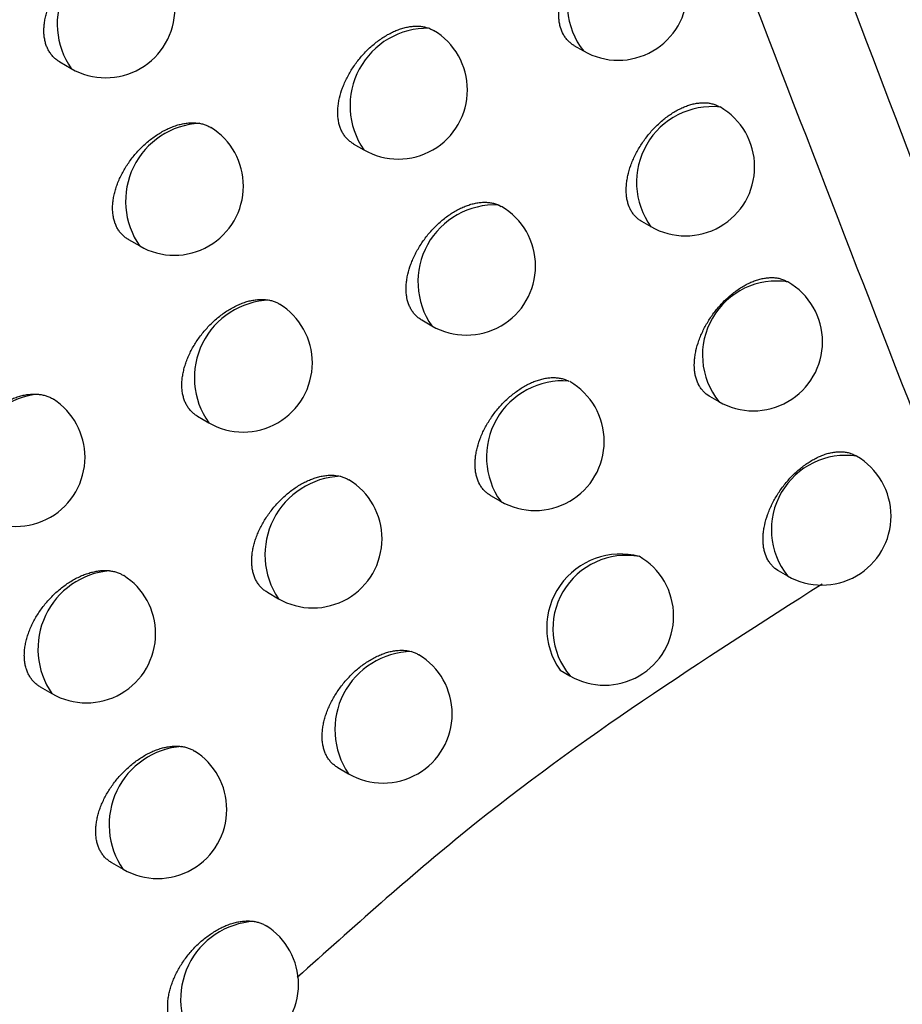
# Model space of a CAD drawing. Header units: millimetres. Extents: x -0.387 to 0.594, y -0.166 to 0.447.
# Tile 97 of 109: x 0.47545 to 0.48183, y 0.17626 to 0.18339. Entities that reach past the tile are written whole.
import ezdxf

# ---------------------------------------------------------------- set-up
doc = ezdxf.new("R2010")
doc.units = ezdxf.units.MM
doc.layers.add('FORMAT', color=7, linetype='Continuous')

msp = doc.modelspace()

# ---------------------------------------------------------------- linework, layer by layer
at = {"layer": 'FORMAT', "color": 7, "linetype": 'Continuous', "lineweight": 25}
for p, q in [((0.479456, 0.183201), (0.479526, 0.183161)), ((0.475735, 0.183082), (0.475818, 0.183034)), ((0.477859, 0.18249), (0.477935, 0.182446)), ((0.47891, 0.182047), (0.47893, 0.182036)), ((0.479944, 0.181929), (0.480013, 0.18189)), ((0.476232, 0.181797), (0.476314, 0.18175)), ((0.478354, 0.181215), (0.478428, 0.181172)), ((0.480437, 0.180663), (0.480504, 0.180624)), ((0.476733, 0.180518), (0.476813, 0.180471)), ((0.4815, 0.18023), (0.481494, 0.180233)), ((0.478852, 0.179945), (0.478925, 0.179903)), ((0.480934, 0.179402), (0.481, 0.179363)), ((0.477238, 0.179244), (0.477317, 0.179198)), ((0.479355, 0.178681), (0.479427, 0.178639)), ((0.475594, 0.17856), (0.475679, 0.178511)), ((0.477747, 0.177976), (0.477825, 0.177931)), ((0.47611, 0.177288), (0.476194, 0.17724))]:
    msp.add_line(p, q, dxfattribs=at)
for centre, radius, start, end in [((0.479945, 0.183496), 0.0005366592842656, 81.301919, 218.70148), ((0.476283, 0.183358), 0.0005662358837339, 93.858043, 214.868555), ((0.479776, 0.183594), 0.0005, 240.0017, 0), ((0.476068, 0.183467), 0.0005, 240.0017, 0), ((0.478396, 0.182765), 0.0005603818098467, 88.823644, 214.628655), ((0.478185, 0.182879), 0.0005, 0, 59.383322), ((0.478185, 0.182879), 0.0005, 240.0017, 0), ((0.480456, 0.182211), 0.0005474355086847, 84.029275, 215.974124), ((0.480263, 0.182323), 0.0005, 0, 60.0017), ((0.476776, 0.182074), 0.0005644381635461, 92.92209, 215.062518), ((0.476564, 0.182183), 0.0005, 0, 58.072943), ((0.480263, 0.182323), 0.0005, 240.0017, 0), ((0.476564, 0.182183), 0.0005, 240.0017, 0), ((0.478883, 0.181491), 0.0005561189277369, 87.207686, 215.056369), ((0.478678, 0.181605), 0.0005, 0, 59.68501), ((0.478678, 0.181605), 0.0005, 240.0017, 0), ((0.480922, 0.18096), 0.0005363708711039, 81.22276, 218.78064), ((0.480754, 0.181057), 0.0005, 0, 60.0017), ((0.477272, 0.180796), 0.0005624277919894, 91.911517, 215.278514), ((0.477063, 0.180904), 0.0005, 0, 58.423328), ((0.480754, 0.181057), 0.0005, 240.0017, 0), ((0.477063, 0.180904), 0.0005, 240.0017, 0), ((0.479374, 0.180223), 0.0005512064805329, 85.389524, 215.562759), ((0.479175, 0.180336), 0.0005, 0, 59.882945), ((0.475638, 0.180111), 0.0005696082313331, 95.862731, 214.522455), ((0.475418, 0.180221), 0.0005, 0, 57.037563), ((0.479175, 0.180336), 0.0005, 240.0017, 0), ((0.475418, 0.180221), 0.0005, 240.0017, 0), ((0.481422, 0.179697), 0.0005378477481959, 81.624315, 218.379085), ((0.48125, 0.179796), 0.0005, 0, 60.0017), ((0.477789, 0.179515), 0.0005688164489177, 92.435179, 213.901641), ((0.477567, 0.179631), 0.0005, 0, 58.659855), ((0.48125, 0.179796), 0.0005, 240.0017, 0), ((0.477567, 0.179631), 0.0005, 240.0017, 0), ((0.479793, 0.178987), 0.0005341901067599, 75.042804, 214.93742), ((0.479835, 0.17898), 0.0005315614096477, 79.595614, 219.89321), ((0.479677, 0.179072), 0.0005, 0, 60.0017), ((0.476146, 0.178834), 0.0005682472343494, 95.086385, 214.673064), ((0.475929, 0.178944), 0.0005, 0, 57.461459), ((0.479677, 0.179072), 0.0005, 240.0017, 0), ((0.475929, 0.178944), 0.0005, 240.0017, 0), ((0.478291, 0.17825), 0.0005651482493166, 91.089134, 214.3285), ((0.478075, 0.178364), 0.0005, 0, 58.883451), ((0.478075, 0.178364), 0.0005, 240.0017, 0), ((0.476659, 0.177563), 0.000566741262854, 94.255559, 214.838141), ((0.476444, 0.177673), 0.0005, 360, 57.722036), ((0.476444, 0.177673), 0.0005, 240.0017, 360), ((0.477175, 0.176299), 0.0005650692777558, 93.36417, 215.020006), ((0.476963, 0.176407), 0.0005, 0, 57.971241), ((0.476963, 0.176407), 0.0005, 240.0017, 0)]:
    msp.add_arc(centre, radius, start, end, dxfattribs=at)
for points, knots in [([(0.4764690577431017, 0.1954839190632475), (0.4773761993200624, 0.1928361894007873), (0.4791867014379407, 0.1875517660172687), (0.4811639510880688, 0.1824648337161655), (0.4821505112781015, 0.1799266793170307)], [0, 0, 0, 0, 0.5010441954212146, 1, 1, 1, 1]), ([(0.4823251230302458, 0.1812598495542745), (0.4814361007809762, 0.1835870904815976), (0.4796576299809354, 0.1882426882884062), (0.4780173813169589, 0.1930619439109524), (0.4771970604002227, 0.1954721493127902)], [0, 0, 0, 0, 0.4998801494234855, 1, 1, 1, 1]), ([(0.4794565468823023, 0.1832011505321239), (0.4794557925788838, 0.1832015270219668), (0.4794471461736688, 0.1832058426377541), (0.479432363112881, 0.1832169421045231), (0.4794124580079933, 0.1832345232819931), (0.4793948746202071, 0.1832553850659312), (0.4793749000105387, 0.1832862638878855), (0.4793600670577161, 0.183321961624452), (0.4793506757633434, 0.1833614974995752), (0.4793450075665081, 0.1834033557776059), (0.4793448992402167, 0.1834483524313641), (0.4793502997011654, 0.1834953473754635), (0.4793593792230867, 0.1835434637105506), (0.4793738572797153, 0.1835928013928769), (0.4793933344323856, 0.1836421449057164), (0.4794161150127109, 0.1836913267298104), (0.4794435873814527, 0.1837397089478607), (0.4794750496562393, 0.1837861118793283), (0.4795006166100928, 0.1838198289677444), (0.4795277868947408, 0.183851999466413), (0.4795564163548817, 0.1838825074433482), (0.4795866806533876, 0.1839114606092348), (0.4796180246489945, 0.1839382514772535), (0.4796500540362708, 0.1839625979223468), (0.4796826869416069, 0.1839844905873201), (0.4797161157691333, 0.1840039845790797), (0.4797496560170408, 0.1840206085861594), (0.4797828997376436, 0.1840342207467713), (0.4798157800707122, 0.1840448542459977), (0.4798485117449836, 0.1840525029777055), (0.4798803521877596, 0.1840569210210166), (0.4799109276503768, 0.1840581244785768), (0.4799402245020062, 0.1840562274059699), (0.4799683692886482, 0.1840510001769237), (0.4799965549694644, 0.1840425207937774), (0.4800135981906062, 0.1840331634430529), (0.4800226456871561, 0.1840281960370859)], [0, 0, 0, 0, 0.002522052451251, 0.0289097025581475, 0.0556783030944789, 0.082640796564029, 0.1100022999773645, 0.1627553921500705, 0.189535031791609, 0.216708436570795, 0.2692538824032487, 0.2959246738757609, 0.3229834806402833, 0.3755704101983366, 0.4022590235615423, 0.4293322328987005, 0.4821877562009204, 0.5090111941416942, 0.5362196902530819, 0.5626666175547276, 0.5892955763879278, 0.6164973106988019, 0.6438964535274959, 0.6704877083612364, 0.6972629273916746, 0.7246183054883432, 0.7521742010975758, 0.7788088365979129, 0.8056289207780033, 0.8330351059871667, 0.8606443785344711, 0.8872078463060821, 0.9139571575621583, 0.9412944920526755, 0.9688358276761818, 0.9999999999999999, 0.9999999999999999, 0.9999999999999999, 0.9999999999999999]), ([(0.4757354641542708, 0.1830819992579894), (0.4757344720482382, 0.1830824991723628), (0.4757252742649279, 0.183087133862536), (0.4757097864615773, 0.1830987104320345), (0.4756891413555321, 0.1831168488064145), (0.4756709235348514, 0.183138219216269), (0.4756553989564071, 0.1831619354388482), (0.4756427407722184, 0.1831877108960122), (0.4756328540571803, 0.1832153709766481), (0.4756256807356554, 0.1832453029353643), (0.4756214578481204, 0.1832768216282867), (0.4756201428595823, 0.1833094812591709), (0.4756216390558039, 0.18334316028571), (0.4756260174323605, 0.1833782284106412), (0.4756332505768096, 0.1834139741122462), (0.4756431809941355, 0.1834499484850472), (0.4756557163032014, 0.1834860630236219), (0.4756709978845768, 0.1835225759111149), (0.4756888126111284, 0.1835588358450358), (0.4757089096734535, 0.1835944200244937), (0.4757312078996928, 0.1836292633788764), (0.4757558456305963, 0.1836634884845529), (0.475782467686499, 0.1836965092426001), (0.4758107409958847, 0.1837279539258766), (0.4758405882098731, 0.1837577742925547), (0.4758721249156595, 0.1837860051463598), (0.4759048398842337, 0.1838121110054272), (0.4759383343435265, 0.1838358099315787), (0.4759725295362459, 0.1838570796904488), (0.476007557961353, 0.183875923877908), (0.4760427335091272, 0.1838918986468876), (0.4760776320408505, 0.1839048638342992), (0.4761121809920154, 0.1839148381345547), (0.4761465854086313, 0.1839218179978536), (0.4761804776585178, 0.1839255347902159), (0.4762135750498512, 0.1839261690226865), (0.4762344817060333, 0.1839237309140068), (0.4762449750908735, 0.183922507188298)], [0, 0, 0, 0, 0.003483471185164, 0.0322951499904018, 0.0613109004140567, 0.0909744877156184, 0.1208636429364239, 0.1492961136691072, 0.1779287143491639, 0.2071942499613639, 0.2366790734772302, 0.2648885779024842, 0.2932941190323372, 0.322316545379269, 0.3515513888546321, 0.3797954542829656, 0.4082332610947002, 0.4372783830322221, 0.4665317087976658, 0.4950481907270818, 0.5237588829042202, 0.553077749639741, 0.5826049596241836, 0.611507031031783, 0.6406062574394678, 0.670324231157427, 0.7002548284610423, 0.7294818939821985, 0.7589102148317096, 0.7889728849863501, 0.819254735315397, 0.8486001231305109, 0.8781501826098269, 0.9083482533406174, 0.9387714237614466, 0.9692683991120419, 1, 1, 1, 1]), ([(0.4778595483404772, 0.1824902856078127), (0.477858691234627, 0.1824907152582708), (0.4778498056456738, 0.1824951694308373), (0.4778347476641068, 0.1825064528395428), (0.4778145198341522, 0.1825242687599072), (0.4777966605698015, 0.1825453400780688), (0.477781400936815, 0.1825688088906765), (0.4777689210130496, 0.1825944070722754), (0.4777591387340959, 0.1826219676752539), (0.4777520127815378, 0.1826518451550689), (0.4777463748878, 0.1826937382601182), (0.477746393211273, 0.1827385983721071), (0.4777519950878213, 0.1827853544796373), (0.4777613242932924, 0.1828331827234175), (0.4777761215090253, 0.182882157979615), (0.4777959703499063, 0.1829310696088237), (0.4778133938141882, 0.1829676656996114), (0.4778330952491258, 0.1830036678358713), (0.4778549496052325, 0.1830389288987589), (0.4778791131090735, 0.1830736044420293), (0.4779052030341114, 0.1831070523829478), (0.4779328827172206, 0.1831388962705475), (0.4779620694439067, 0.1831690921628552), (0.4779929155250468, 0.1831977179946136), (0.4780248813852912, 0.1832241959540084), (0.4780575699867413, 0.1832482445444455), (0.4780909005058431, 0.1832698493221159), (0.4781250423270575, 0.1832890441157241), (0.4781593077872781, 0.1833053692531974), (0.4781932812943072, 0.1833186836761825), (0.4782268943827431, 0.1833290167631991), (0.478260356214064, 0.1833363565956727), (0.4782926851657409, 0.1833404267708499), (0.4783235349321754, 0.183341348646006), (0.4783528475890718, 0.1833392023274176), (0.4783812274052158, 0.1833341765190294), (0.4783988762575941, 0.1833281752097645), (0.4784077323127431, 0.1833251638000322)], [0, 0, 0, 0, 0.0029140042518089, 0.0302093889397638, 0.057696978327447, 0.0857935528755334, 0.1141016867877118, 0.1411431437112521, 0.1683741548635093, 0.1962041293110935, 0.2242414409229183, 0.2783661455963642, 0.3058384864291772, 0.3337102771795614, 0.3878885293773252, 0.415383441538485, 0.4432728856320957, 0.4703843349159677, 0.4976814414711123, 0.525561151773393, 0.5536409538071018, 0.5810131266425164, 0.6085730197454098, 0.6367229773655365, 0.6650760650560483, 0.6926610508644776, 0.7204365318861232, 0.7488126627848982, 0.7773963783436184, 0.8050514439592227, 0.8328992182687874, 0.8613565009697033, 0.8900252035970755, 0.9170443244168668, 0.9442456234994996, 0.972022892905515, 0.9999999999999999, 0.9999999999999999, 0.9999999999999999, 0.9999999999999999]), ([(0.4784077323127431, 0.1833251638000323), (0.4784160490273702, 0.1833218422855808), (0.478427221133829, 0.183317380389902), (0.4784371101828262, 0.1833110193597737), (0.4784396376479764, 0.1833093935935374)], [0, 0, 0, 0, 0.7444177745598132, 1, 1, 1, 1]), ([(0.4799445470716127, 0.1819292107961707), (0.4799438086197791, 0.1819295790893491), (0.4799352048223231, 0.1819338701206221), (0.4799204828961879, 0.1819449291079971), (0.4799006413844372, 0.1819624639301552), (0.4798831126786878, 0.1819832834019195), (0.4798631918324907, 0.1820141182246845), (0.4798483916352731, 0.1820497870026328), (0.479839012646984, 0.1820893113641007), (0.4798333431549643, 0.182131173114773), (0.4798332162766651, 0.1821761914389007), (0.4798385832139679, 0.1822232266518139), (0.4798476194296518, 0.1822713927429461), (0.479862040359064, 0.1823207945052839), (0.4798814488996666, 0.1823702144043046), (0.4799041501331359, 0.1824194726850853), (0.4799315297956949, 0.1824679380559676), (0.4799628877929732, 0.1825144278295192), (0.4799883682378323, 0.1825482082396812), (0.4800154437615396, 0.1825804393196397), (0.4800439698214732, 0.1826110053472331), (0.4800741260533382, 0.1826400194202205), (0.4801053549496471, 0.1826668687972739), (0.4801372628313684, 0.1826912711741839), (0.4801697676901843, 0.1827132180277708), (0.4802030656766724, 0.1827327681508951), (0.4802364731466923, 0.1827494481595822), (0.4802695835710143, 0.1827631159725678), (0.4803023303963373, 0.1827738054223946), (0.4803349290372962, 0.1827815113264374), (0.4803666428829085, 0.1827859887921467), (0.4803970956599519, 0.1827872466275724), (0.4804262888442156, 0.1827854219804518), (0.4804542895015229, 0.1827801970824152), (0.4804825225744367, 0.1827719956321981), (0.480499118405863, 0.1827620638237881), (0.4805079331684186, 0.1827567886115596)], [0, 0, 0, 0, 0.0024773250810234, 0.0288636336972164, 0.0556305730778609, 0.0825912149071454, 0.1099504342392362, 0.1627246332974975, 0.1895147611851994, 0.2166985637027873, 0.2692800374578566, 0.2959691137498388, 0.3230464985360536, 0.3756683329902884, 0.4023748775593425, 0.4294665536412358, 0.4823404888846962, 0.5091736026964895, 0.536392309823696, 0.5628361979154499, 0.5894622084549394, 0.6166613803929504, 0.6440581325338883, 0.670635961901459, 0.6973977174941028, 0.7247395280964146, 0.7522818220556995, 0.7788990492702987, 0.8057015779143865, 0.8330896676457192, 0.8606806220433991, 0.8872307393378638, 0.9139665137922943, 0.9412895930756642, 0.9688163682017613, 0.9999999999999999, 0.9999999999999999, 0.9999999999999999, 0.9999999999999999]), ([(0.4762320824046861, 0.1817970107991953), (0.4762311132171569, 0.1817974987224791), (0.4762219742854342, 0.1818020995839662), (0.4762065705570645, 0.1818136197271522), (0.4761860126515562, 0.1818316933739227), (0.4761678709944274, 0.1818530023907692), (0.4761524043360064, 0.1818766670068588), (0.4761397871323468, 0.1819024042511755), (0.47612992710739, 0.1819300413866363), (0.476122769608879, 0.1819599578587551), (0.4761185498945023, 0.1819914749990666), (0.4761172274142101, 0.1820241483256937), (0.4761187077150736, 0.1820578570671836), (0.4761230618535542, 0.1820929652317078), (0.4761302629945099, 0.1821287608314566), (0.4761401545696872, 0.1821647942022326), (0.4761526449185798, 0.1822009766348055), (0.4761678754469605, 0.1822375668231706), (0.4761856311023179, 0.1822739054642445), (0.4762056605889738, 0.1823095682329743), (0.476227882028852, 0.1823444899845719), (0.4762524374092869, 0.1823787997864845), (0.4762789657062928, 0.182411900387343), (0.4763071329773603, 0.1824434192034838), (0.4763368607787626, 0.1824733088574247), (0.4763682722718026, 0.1825016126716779), (0.4764008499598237, 0.1825277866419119), (0.4764341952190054, 0.1825515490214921), (0.4764682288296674, 0.1825728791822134), (0.4765030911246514, 0.1825917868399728), (0.4765380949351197, 0.1826078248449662), (0.4765728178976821, 0.1826208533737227), (0.4766071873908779, 0.182630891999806), (0.4766414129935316, 0.1826379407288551), (0.4766765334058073, 0.1826418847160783), (0.4767121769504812, 0.1826424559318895), (0.4767353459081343, 0.1826392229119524), (0.4767469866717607, 0.1826375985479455)], [0, 0, 0, 0, 0.0033911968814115, 0.0319772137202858, 0.060765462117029, 0.0901954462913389, 0.1198487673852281, 0.1480812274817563, 0.1765122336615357, 0.2055710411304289, 0.234847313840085, 0.2628730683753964, 0.2910935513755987, 0.319926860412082, 0.3489712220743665, 0.3770314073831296, 0.405284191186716, 0.4341409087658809, 0.4632047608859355, 0.4915213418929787, 0.5200309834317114, 0.5491454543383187, 0.5784672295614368, 0.6071444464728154, 0.636017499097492, 0.6655053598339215, 0.6952045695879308, 0.7241837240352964, 0.7533625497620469, 0.7831707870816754, 0.8131965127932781, 0.8422833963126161, 0.871573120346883, 0.9015049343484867, 0.9316597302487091, 0.9656638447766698, 0.9999999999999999, 0.9999999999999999, 0.9999999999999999, 0.9999999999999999]), ([(0.4767469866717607, 0.1826375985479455), (0.4767562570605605, 0.182635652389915), (0.4767748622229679, 0.1826317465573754), (0.4768007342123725, 0.1826218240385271), (0.4768185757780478, 0.1826135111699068), (0.4768270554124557, 0.1826075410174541), (0.4768280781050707, 0.182606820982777)], [0, 0, 0, 0, 0.3147726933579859, 0.6317315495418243, 0.9555847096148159, 1, 1, 1, 1]), ([(0.4783536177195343, 0.1812148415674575), (0.4783527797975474, 0.1812152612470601), (0.4783439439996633, 0.1812196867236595), (0.4783289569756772, 0.1812309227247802), (0.4783088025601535, 0.1812486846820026), (0.4782910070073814, 0.1812697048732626), (0.478275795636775, 0.181293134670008), (0.4782591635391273, 0.1813272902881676), (0.4782478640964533, 0.1813657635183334), (0.4782408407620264, 0.1814180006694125), (0.4782408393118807, 0.18146288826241), (0.478246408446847, 0.1815096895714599), (0.4782556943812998, 0.1815575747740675), (0.4782704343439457, 0.1816066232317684), (0.4782902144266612, 0.1816556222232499), (0.4783075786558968, 0.181692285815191), (0.4783272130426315, 0.1817283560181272), (0.4783489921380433, 0.1817636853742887), (0.4783730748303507, 0.1817984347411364), (0.4783990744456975, 0.1818319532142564), (0.4784266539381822, 0.181863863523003), (0.4784557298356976, 0.1818941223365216), (0.4784864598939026, 0.1819228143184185), (0.4785183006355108, 0.1819493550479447), (0.4785508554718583, 0.1819734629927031), (0.4785840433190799, 0.1819951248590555), (0.4786180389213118, 0.1820143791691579), (0.4786521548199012, 0.1820307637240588), (0.4786859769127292, 0.1820441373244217), (0.478719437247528, 0.1820545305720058), (0.4787527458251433, 0.1820619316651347), (0.478785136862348, 0.182066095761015), (0.4788162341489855, 0.1820670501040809), (0.4788460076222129, 0.1820648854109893), (0.4788746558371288, 0.1820594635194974), (0.4788958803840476, 0.1820527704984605), (0.4789073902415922, 0.1820478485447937), (0.4789102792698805, 0.1820466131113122)], [0, 0, 0, 0, 0.0028261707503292, 0.0298016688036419, 0.0569669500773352, 0.0847333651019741, 0.1127085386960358, 0.1394490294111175, 0.1938475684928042, 0.2215720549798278, 0.2751146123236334, 0.3022914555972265, 0.3298634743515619, 0.3834583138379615, 0.4106574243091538, 0.4382471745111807, 0.4650559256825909, 0.4920484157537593, 0.5196176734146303, 0.5473850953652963, 0.5744356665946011, 0.6016719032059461, 0.6294918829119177, 0.6575128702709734, 0.6847595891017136, 0.712194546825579, 0.7402230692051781, 0.7684567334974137, 0.7957667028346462, 0.8232669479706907, 0.8513689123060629, 0.8796795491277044, 0.9068971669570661, 0.9343056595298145, 0.9623187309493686, 0.9905418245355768, 1, 1, 1, 1]), ([(0.4804370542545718, 0.1806627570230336), (0.4804363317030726, 0.1806631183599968), (0.4804198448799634, 0.1806713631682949), (0.480399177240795, 0.1806894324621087), (0.48037581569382, 0.1807166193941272), (0.4803559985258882, 0.1807474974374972), (0.4803412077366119, 0.180783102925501), (0.480331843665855, 0.1808226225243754), (0.4803261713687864, 0.1808644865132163), (0.4803260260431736, 0.1809095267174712), (0.4803313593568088, 0.180956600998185), (0.480340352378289, 0.1810048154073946), (0.4803547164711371, 0.1810542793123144), (0.4803740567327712, 0.1811037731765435), (0.4803966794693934, 0.181153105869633), (0.4804239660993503, 0.1812016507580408), (0.4804552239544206, 0.1812482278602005), (0.4804890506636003, 0.1812933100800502), (0.4805263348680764, 0.181335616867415), (0.4805661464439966, 0.1813741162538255), (0.4805971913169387, 0.1814009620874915), (0.4806289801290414, 0.1814254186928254), (0.4806613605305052, 0.1814474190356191), (0.4806945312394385, 0.1814670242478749), (0.4807278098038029, 0.181483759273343), (0.4807607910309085, 0.1814974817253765), (0.4807934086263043, 0.1815082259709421), (0.4808258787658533, 0.181515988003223), (0.4808574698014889, 0.1815205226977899), (0.4808878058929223, 0.1815218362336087), (0.4809168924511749, 0.1815200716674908), (0.4809447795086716, 0.1815148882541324), (0.4809729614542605, 0.1815068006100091), (0.4809894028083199, 0.1814967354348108), (0.4809981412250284, 0.1814913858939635)], [0, 0, 0, 0, 0.0024342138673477, 0.0555426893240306, 0.0825039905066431, 0.1098634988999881, 0.1626622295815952, 0.189464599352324, 0.2166605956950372, 0.2692805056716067, 0.2959890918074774, 0.3230862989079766, 0.3757453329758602, 0.4024709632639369, 0.4295822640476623, 0.4824777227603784, 0.5093220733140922, 0.5365525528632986, 0.5897669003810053, 0.6167738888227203, 0.6441705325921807, 0.6707378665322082, 0.6974891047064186, 0.7248203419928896, 0.7523520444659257, 0.7789551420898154, 0.8057434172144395, 0.8331167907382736, 0.8606928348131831, 0.887232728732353, 0.9139581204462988, 0.941270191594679, 0.9687856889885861, 0.9999999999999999, 0.9999999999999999, 0.9999999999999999, 0.9999999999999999]), ([(0.4767328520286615, 0.1805176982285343), (0.4767319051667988, 0.1805181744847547), (0.4767228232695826, 0.1805227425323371), (0.4767075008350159, 0.1805342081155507), (0.4766870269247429, 0.1805522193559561), (0.4766689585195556, 0.1805734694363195), (0.4766535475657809, 0.1805970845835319), (0.4766409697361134, 0.1806227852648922), (0.4766311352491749, 0.1806504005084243), (0.4766239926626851, 0.1806803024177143), (0.4766197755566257, 0.1807118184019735), (0.4766184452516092, 0.1807445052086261), (0.4766199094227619, 0.1807782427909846), (0.476624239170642, 0.1808133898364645), (0.4766314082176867, 0.1808492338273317), (0.4766412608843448, 0.1808853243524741), (0.4766537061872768, 0.18092157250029), (0.4766688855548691, 0.1809582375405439), (0.4766865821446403, 0.180994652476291), (0.4767065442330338, 0.1810303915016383), (0.4767286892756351, 0.1810653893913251), (0.4767531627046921, 0.181099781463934), (0.4767795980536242, 0.1811329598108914), (0.4768076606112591, 0.1811645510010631), (0.4768372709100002, 0.1811945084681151), (0.4768685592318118, 0.1812228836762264), (0.4769010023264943, 0.1812491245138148), (0.4769342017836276, 0.1812729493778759), (0.4769680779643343, 0.1812943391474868), (0.4770027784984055, 0.1813133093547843), (0.4770376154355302, 0.1813294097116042), (0.4770721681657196, 0.1813425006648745), (0.4771063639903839, 0.1813526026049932), (0.4771404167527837, 0.1813597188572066), (0.4771768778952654, 0.181363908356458), (0.4772152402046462, 0.1813643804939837), (0.4772407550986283, 0.1813601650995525), (0.4772535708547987, 0.1813580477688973)], [0, 0, 0, 0, 0.0032996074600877, 0.031648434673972, 0.0601975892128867, 0.0893821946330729, 0.1187878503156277, 0.1468073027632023, 0.1750236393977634, 0.2038624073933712, 0.2329167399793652, 0.2607447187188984, 0.288766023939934, 0.3173957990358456, 0.3462351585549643, 0.3740972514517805, 0.4021506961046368, 0.4308043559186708, 0.4596639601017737, 0.4877671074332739, 0.5160620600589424, 0.5449581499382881, 0.5740603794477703, 0.6025004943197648, 0.6311350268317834, 0.6603801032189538, 0.6898351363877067, 0.718555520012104, 0.7474739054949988, 0.7770164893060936, 0.8067747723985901, 0.8355931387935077, 0.8646124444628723, 0.8942677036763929, 0.9241437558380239, 0.9618985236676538, 1, 1, 1, 1]), ([(0.4772535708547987, 0.1813580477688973), (0.4772626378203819, 0.1813558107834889), (0.4772808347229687, 0.1813513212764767), (0.4773046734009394, 0.181341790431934), (0.4773186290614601, 0.1813335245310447), (0.477324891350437, 0.1813298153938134)], [0, 0, 0, 0, 0.3537840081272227, 0.7100250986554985, 0.9999999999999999, 0.9999999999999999, 0.9999999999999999, 0.9999999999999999]), ([(0.4788520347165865, 0.1799449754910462), (0.4788512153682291, 0.1799453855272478), (0.4788424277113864, 0.1799497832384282), (0.478827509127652, 0.179960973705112), (0.4788074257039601, 0.179978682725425), (0.4787896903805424, 0.1799996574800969), (0.4787695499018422, 0.1800307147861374), (0.478754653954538, 0.1800664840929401), (0.4787452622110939, 0.1801060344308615), (0.4787396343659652, 0.1801478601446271), (0.4787396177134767, 0.1801927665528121), (0.4787451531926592, 0.1802396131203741), (0.4787543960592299, 0.1802875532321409), (0.4787690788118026, 0.1803366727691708), (0.4787887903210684, 0.1803857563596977), (0.4788060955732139, 0.1804224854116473), (0.4788256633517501, 0.1804586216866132), (0.4788473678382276, 0.1804940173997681), (0.4788713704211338, 0.1805288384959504), (0.4788972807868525, 0.1805624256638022), (0.4789247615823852, 0.1805944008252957), (0.4789537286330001, 0.1806247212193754), (0.4789843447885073, 0.1806534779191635), (0.4790160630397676, 0.1806800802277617), (0.4790484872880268, 0.1807042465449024), (0.4790815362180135, 0.1807259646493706), (0.4791153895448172, 0.1807452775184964), (0.4791493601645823, 0.1807617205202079), (0.4791830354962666, 0.1807751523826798), (0.4792163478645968, 0.1807856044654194), (0.4792495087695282, 0.1807930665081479), (0.4792817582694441, 0.1807972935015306), (0.4793127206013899, 0.1807983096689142), (0.4793423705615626, 0.1807962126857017), (0.4793708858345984, 0.1807908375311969), (0.4793962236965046, 0.1807829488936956), (0.479411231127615, 0.1807757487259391), (0.4794178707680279, 0.1807725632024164)], [0, 0, 0, 0, 0.0027382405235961, 0.0293681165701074, 0.0561851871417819, 0.0835950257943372, 0.111210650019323, 0.1643696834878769, 0.1913560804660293, 0.2187400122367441, 0.2716449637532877, 0.2984981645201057, 0.3257418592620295, 0.3786975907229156, 0.4055726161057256, 0.4328339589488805, 0.4593128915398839, 0.4859734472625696, 0.5132043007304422, 0.5406311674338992, 0.5673340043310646, 0.5942202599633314, 0.621683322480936, 0.6493450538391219, 0.6762283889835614, 0.7032975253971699, 0.730952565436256, 0.7588101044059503, 0.785750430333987, 0.8128784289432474, 0.8405998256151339, 0.8685269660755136, 0.8953807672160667, 0.9224227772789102, 0.9500607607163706, 0.9779057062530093, 1, 1, 1, 1]), ([(0.475082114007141, 0.179837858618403), (0.4750810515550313, 0.1798383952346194), (0.4750717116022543, 0.179843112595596), (0.475056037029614, 0.179854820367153), (0.4750352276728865, 0.1798730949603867), (0.4750168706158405, 0.1798945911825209), (0.4750012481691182, 0.1799184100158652), (0.4749885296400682, 0.1799442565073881), (0.4749786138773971, 0.1799719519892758), (0.4749714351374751, 0.1800019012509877), (0.4749672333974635, 0.1800334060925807), (0.4749659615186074, 0.1800660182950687), (0.4749675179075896, 0.180099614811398), (0.4749719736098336, 0.1801345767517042), (0.4749792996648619, 0.1801701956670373), (0.474989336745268, 0.180206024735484), (0.4750019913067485, 0.1802419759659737), (0.4750174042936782, 0.1802783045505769), (0.4750353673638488, 0.1803143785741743), (0.4750556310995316, 0.1803497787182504), (0.4750781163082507, 0.1803844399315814), (0.4751029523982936, 0.1804184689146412), (0.4751297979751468, 0.1804513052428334), (0.4751583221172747, 0.180482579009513), (0.4751884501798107, 0.1805122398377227), (0.4752202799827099, 0.1805403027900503), (0.4752533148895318, 0.1805662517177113), (0.4752871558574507, 0.180589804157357), (0.4753217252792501, 0.1806109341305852), (0.4753571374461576, 0.180629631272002), (0.4753927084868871, 0.1806454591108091), (0.4754280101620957, 0.1806582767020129), (0.4754629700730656, 0.1806681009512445), (0.4754977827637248, 0.1806749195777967), (0.4755288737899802, 0.1806781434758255), (0.4755561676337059, 0.1806788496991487), (0.4755717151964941, 0.1806777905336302), (0.4755795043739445, 0.1806772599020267)], [0, 0, 0, 0, 0.0037634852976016, 0.0330845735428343, 0.062613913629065, 0.0928049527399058, 0.1232266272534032, 0.1521090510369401, 0.1811951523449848, 0.2109256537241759, 0.240879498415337, 0.2695044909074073, 0.2983284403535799, 0.3277782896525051, 0.3574435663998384, 0.3861072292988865, 0.4149672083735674, 0.444442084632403, 0.474127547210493, 0.5031034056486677, 0.5322760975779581, 0.5620645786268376, 0.5920637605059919, 0.6214844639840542, 0.6511053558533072, 0.6813540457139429, 0.7118182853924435, 0.7416181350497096, 0.7716228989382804, 0.802273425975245, 0.8331470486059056, 0.8630895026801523, 0.893240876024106, 0.9240540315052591, 0.9550972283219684, 0.9775041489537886, 0.9999999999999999, 0.9999999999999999, 0.9999999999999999, 0.9999999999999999]), ([(0.4755795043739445, 0.1806772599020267), (0.475589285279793, 0.1806760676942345), (0.4756089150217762, 0.180673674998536), (0.4756368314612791, 0.180666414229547), (0.4756629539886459, 0.1806557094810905), (0.4756813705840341, 0.1806474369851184), (0.4756893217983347, 0.1806407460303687), (0.4756901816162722, 0.1806400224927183)], [0, 0, 0, 0, 0.2382159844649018, 0.4780864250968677, 0.7231743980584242, 0.970064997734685, 1, 1, 1, 1]), ([(0.4809340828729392, 0.1794017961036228), (0.4809333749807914, 0.1794021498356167), (0.4809169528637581, 0.1794103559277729), (0.4808963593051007, 0.1794283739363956), (0.4808730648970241, 0.1794555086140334), (0.4808532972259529, 0.1794863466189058), (0.4808385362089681, 0.1795219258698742), (0.4808291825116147, 0.1795614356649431), (0.4808235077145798, 0.1796033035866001), (0.4808233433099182, 0.1796483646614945), (0.4808286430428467, 0.1796954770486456), (0.4808375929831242, 0.1797437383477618), (0.4808519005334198, 0.1797932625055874), (0.4808711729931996, 0.1798428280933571), (0.4808937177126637, 0.1798922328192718), (0.4809209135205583, 0.1799408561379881), (0.4809520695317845, 0.1799875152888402), (0.4809857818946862, 0.1800326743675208), (0.4810229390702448, 0.1800750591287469), (0.4810626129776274, 0.1801136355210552), (0.4810935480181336, 0.1801405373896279), (0.4811252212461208, 0.1801650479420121), (0.4811574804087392, 0.1801871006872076), (0.4811905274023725, 0.1802067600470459), (0.4812236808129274, 0.1802235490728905), (0.4812565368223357, 0.1802373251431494), (0.481289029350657, 0.1802481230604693), (0.4813213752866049, 0.1802559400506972), (0.4813528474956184, 0.1802605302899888), (0.4813831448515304, 0.1802619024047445), (0.4814121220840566, 0.1802601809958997), (0.4814399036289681, 0.1802550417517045), (0.4814679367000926, 0.1802470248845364), (0.4814843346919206, 0.1802369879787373), (0.4814930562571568, 0.1802316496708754)], [0, 0, 0, 0, 0.0023922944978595, 0.0554979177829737, 0.0824574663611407, 0.1098148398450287, 0.1626319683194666, 0.1894434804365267, 0.2166485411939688, 0.2692998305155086, 0.2960243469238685, 0.3231377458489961, 0.3758268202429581, 0.4025678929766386, 0.4296951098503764, 0.4826056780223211, 0.5094579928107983, 0.5366969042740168, 0.5899047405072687, 0.6169086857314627, 0.6443025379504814, 0.6708574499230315, 0.6975962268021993, 0.7249148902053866, 0.7524339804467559, 0.779021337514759, 0.8057937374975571, 0.8331507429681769, 0.8607102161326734, 0.8872381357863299, 0.9141474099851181, 0.941250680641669, 0.9687531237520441, 1, 1, 1, 1]), ([(0.4772377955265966, 0.1792440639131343), (0.4772368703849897, 0.1792445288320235), (0.4772278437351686, 0.1792490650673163), (0.4772125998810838, 0.1792604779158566), (0.4771922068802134, 0.1792784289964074), (0.4771742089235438, 0.179299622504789), (0.4771588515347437, 0.1793231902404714), (0.4771463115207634, 0.1793488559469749), (0.477136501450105, 0.1793764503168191), (0.4771293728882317, 0.1794063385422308), (0.477125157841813, 0.1794378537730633), (0.4771238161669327, 0.1794706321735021), (0.4771252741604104, 0.1795044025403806), (0.4771295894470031, 0.179539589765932), (0.4771367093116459, 0.179575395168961), (0.4771465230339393, 0.1796115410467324), (0.4771589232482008, 0.179647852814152), (0.4771740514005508, 0.1796845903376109), (0.4771916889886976, 0.1797210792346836), (0.4772115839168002, 0.1797568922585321), (0.4772336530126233, 0.1797919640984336), (0.4772580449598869, 0.179826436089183), (0.4772843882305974, 0.179859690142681), (0.4773123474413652, 0.1798913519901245), (0.4773418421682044, 0.1799213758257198), (0.477373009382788, 0.1799498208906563), (0.4774053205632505, 0.1799761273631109), (0.4774383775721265, 0.180000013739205), (0.4774721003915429, 0.1800214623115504), (0.4775066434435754, 0.1800404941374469), (0.4775413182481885, 0.1800566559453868), (0.4775757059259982, 0.1800698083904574), (0.4776097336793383, 0.1800799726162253), (0.4776436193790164, 0.180087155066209), (0.4776815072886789, 0.1800916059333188), (0.4777227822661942, 0.1800919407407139), (0.4777507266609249, 0.1800865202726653), (0.4777647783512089, 0.1800837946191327)], [0, 0, 0, 0, 0.0032087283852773, 0.031307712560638, 0.0596050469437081, 0.0885313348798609, 0.1176763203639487, 0.145468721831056, 0.1734562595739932, 0.2020605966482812, 0.230878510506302, 0.2584937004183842, 0.286502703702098, 0.3147115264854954, 0.3433303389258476, 0.3709791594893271, 0.3988179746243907, 0.4272529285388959, 0.4558925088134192, 0.4837677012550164, 0.5118333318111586, 0.540496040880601, 0.5693635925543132, 0.5975533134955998, 0.6259359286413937, 0.6549244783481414, 0.6841214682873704, 0.7125711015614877, 0.7412169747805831, 0.770481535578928, 0.7999599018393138, 0.8284985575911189, 0.8572361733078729, 0.8866033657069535, 0.9161890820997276, 0.9578561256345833, 1, 1, 1, 1]), ([(0.4777647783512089, 0.1800837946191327), (0.4777736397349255, 0.1800812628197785), (0.4777914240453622, 0.1800761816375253), (0.4778120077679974, 0.1800672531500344), (0.4778230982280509, 0.1800601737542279), (0.477826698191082, 0.180057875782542)], [0, 0, 0, 0, 0.4014634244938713, 0.8057150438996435, 1, 1, 1, 1]), ([(0.4755942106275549, 0.1785600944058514), (0.4755931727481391, 0.1785606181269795), (0.4755838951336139, 0.1785652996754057), (0.4755683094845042, 0.1785769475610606), (0.4755475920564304, 0.1785951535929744), (0.475529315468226, 0.1786165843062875), (0.4755137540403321, 0.1786403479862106), (0.4755010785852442, 0.1786661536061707), (0.4754911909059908, 0.1786938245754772), (0.4754840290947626, 0.1787237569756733), (0.4754798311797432, 0.1787552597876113), (0.4754785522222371, 0.178787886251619), (0.4754800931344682, 0.1788215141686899), (0.4754845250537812, 0.1788565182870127), (0.475491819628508, 0.1788921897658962), (0.4755018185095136, 0.1789280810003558), (0.47551442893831, 0.1789641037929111), (0.4755297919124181, 0.179000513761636), (0.4755476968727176, 0.1790366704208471), (0.4755678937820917, 0.179072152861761), (0.4755903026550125, 0.1791068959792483), (0.4756150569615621, 0.1791410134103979), (0.4756418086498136, 0.1791739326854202), (0.4756702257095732, 0.1792052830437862), (0.4757002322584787, 0.179235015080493), (0.4757319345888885, 0.1792631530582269), (0.4757648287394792, 0.1792891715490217), (0.4757985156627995, 0.1793127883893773), (0.4758329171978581, 0.1793339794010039), (0.4758681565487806, 0.1793527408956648), (0.4759035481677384, 0.1793686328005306), (0.4759386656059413, 0.1793815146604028), (0.4759734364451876, 0.1793914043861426), (0.4760080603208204, 0.1793982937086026), (0.4760401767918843, 0.1794017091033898), (0.4760696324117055, 0.1794024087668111), (0.4760872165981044, 0.179400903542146), (0.4760960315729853, 0.1794001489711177)], [0, 0, 0, 0, 0.0036683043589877, 0.0327910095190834, 0.0621202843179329, 0.0921056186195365, 0.1223195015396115, 0.1510320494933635, 0.1799468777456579, 0.2095015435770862, 0.2392779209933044, 0.267751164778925, 0.2964222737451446, 0.3257159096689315, 0.3552238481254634, 0.3837358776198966, 0.4124433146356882, 0.4417630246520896, 0.4712925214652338, 0.5000993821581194, 0.5291021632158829, 0.55871816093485, 0.5885440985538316, 0.6177683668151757, 0.6471917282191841, 0.677239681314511, 0.7075021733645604, 0.7370797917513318, 0.766860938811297, 0.7972835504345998, 0.8279277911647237, 0.8576356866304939, 0.8875508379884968, 0.9181223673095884, 0.9489219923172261, 0.9743945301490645, 1, 1, 1, 1]), ([(0.4760960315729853, 0.1794001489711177), (0.4761056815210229, 0.1793987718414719), (0.4761250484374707, 0.1793960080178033), (0.4761523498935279, 0.1793879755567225), (0.4761769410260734, 0.1793780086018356), (0.4761913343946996, 0.1793691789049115), (0.4761978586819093, 0.1793651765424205)], [0, 0, 0, 0, 0.2571477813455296, 0.5160814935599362, 0.7806473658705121, 1, 1, 1, 1]), ([(0.4812521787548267, 0.1793035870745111), (0.4803824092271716, 0.1787486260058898), (0.4790863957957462, 0.1779216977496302), (0.4778569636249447, 0.1768190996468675), (0.4774526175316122, 0.1764564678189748)], [0, 0, 0, 0, 0.6711115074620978, 1, 1, 1, 1]), ([(0.4777469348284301, 0.1779761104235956), (0.477746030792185, 0.1779765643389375), (0.477737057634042, 0.177981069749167), (0.4777218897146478, 0.1779924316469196), (0.4777015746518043, 0.1780103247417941), (0.477683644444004, 0.1780314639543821), (0.4776683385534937, 0.1780549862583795), (0.4776558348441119, 0.1780806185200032), (0.4776460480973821, 0.178108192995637), (0.4776389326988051, 0.1781380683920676), (0.4776347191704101, 0.1781695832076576), (0.4776333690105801, 0.178202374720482), (0.4776348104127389, 0.1782361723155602), (0.4776391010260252, 0.1782713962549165), (0.4776461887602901, 0.1783072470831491), (0.4776559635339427, 0.178343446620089), (0.4776683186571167, 0.1783798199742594), (0.4776833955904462, 0.1784166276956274), (0.4777009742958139, 0.178453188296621), (0.4777208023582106, 0.1784890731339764), (0.4777427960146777, 0.1785242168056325), (0.4777671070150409, 0.178558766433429), (0.4777933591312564, 0.1785920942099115), (0.4778212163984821, 0.1786238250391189), (0.4778505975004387, 0.1786539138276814), (0.4778816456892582, 0.178682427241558), (0.4779138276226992, 0.1787087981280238), (0.4779467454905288, 0.1787327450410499), (0.4779803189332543, 0.1787542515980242), (0.4780147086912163, 0.1787733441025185), (0.4780492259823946, 0.1787895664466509), (0.4780834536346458, 0.1788027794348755), (0.4781173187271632, 0.1788130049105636), (0.4781510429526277, 0.1788202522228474), (0.4781904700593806, 0.1788249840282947), (0.4782348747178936, 0.1788251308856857), (0.4782653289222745, 0.1788182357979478), (0.4782806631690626, 0.1788147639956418)], [0, 0, 0, 0, 0.003118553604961, 0.0309537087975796, 0.0589851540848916, 0.0876388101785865, 0.1165087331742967, 0.1440587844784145, 0.1718021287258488, 0.2001563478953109, 0.2287220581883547, 0.2561082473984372, 0.2838849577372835, 0.3118598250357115, 0.3402413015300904, 0.3676604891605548, 0.3952681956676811, 0.4234675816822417, 0.4518701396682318, 0.4795016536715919, 0.5073221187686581, 0.5357352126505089, 0.5643517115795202, 0.5922764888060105, 0.6203925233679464, 0.649109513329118, 0.6780332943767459, 0.706198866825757, 0.7345588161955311, 0.7635316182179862, 0.7927162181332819, 0.8209625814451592, 0.8494058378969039, 0.8784720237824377, 0.9077543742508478, 0.9535526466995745, 1, 1, 1, 1]), ([(0.4782806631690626, 0.1788147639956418), (0.4782892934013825, 0.1788119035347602), (0.4783066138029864, 0.1788061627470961), (0.478323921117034, 0.1787981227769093), (0.478332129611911, 0.1787925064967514), (0.4783330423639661, 0.1787918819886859)], [0, 0, 0, 0, 0.4688405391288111, 0.9409371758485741, 1, 1, 1, 1]), ([(0.4761103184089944, 0.1772881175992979), (0.4761093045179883, 0.1772886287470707), (0.4761000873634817, 0.1772932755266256), (0.4760845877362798, 0.1773048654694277), (0.4760639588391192, 0.1773230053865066), (0.4760457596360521, 0.1773443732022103), (0.4760302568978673, 0.1773680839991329), (0.4760176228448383, 0.1773938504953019), (0.4760077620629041, 0.1774214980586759), (0.4760006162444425, 0.1774514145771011), (0.4759964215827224, 0.1774829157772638), (0.4759951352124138, 0.1775155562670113), (0.4759966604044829, 0.1775492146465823), (0.4760010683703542, 0.1775842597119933), (0.4760083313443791, 0.1776199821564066), (0.4760182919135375, 0.1776559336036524), (0.476030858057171, 0.1776920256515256), (0.4760461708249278, 0.1777285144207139), (0.4760640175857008, 0.1777647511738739), (0.476084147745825, 0.1778003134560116), (0.4761064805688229, 0.1778351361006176), (0.4761311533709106, 0.17786933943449), (0.4761578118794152, 0.1779023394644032), (0.4761861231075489, 0.1779337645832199), (0.4762160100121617, 0.1779635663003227), (0.4762475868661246, 0.1779917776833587), (0.4762803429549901, 0.1780178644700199), (0.4763138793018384, 0.1780415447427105), (0.476348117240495, 0.178062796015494), (0.476383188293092, 0.1780816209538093), (0.4764184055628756, 0.178097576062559), (0.47645334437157, 0.1781105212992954), (0.4764879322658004, 0.178120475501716), (0.4765223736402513, 0.17812743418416), (0.4765555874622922, 0.1781310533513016), (0.4765873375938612, 0.178131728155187), (0.4766070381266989, 0.1781296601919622), (0.4766169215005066, 0.17812862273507)], [0, 0, 0, 0, 0.0035738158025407, 0.0324891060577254, 0.0616092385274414, 0.0913796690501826, 0.1213765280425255, 0.1499085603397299, 0.1786414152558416, 0.208009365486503, 0.2375973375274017, 0.2659070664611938, 0.2944134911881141, 0.3235388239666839, 0.3528772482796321, 0.381225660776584, 0.4097684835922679, 0.4389206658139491, 0.4682817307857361, 0.4969083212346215, 0.5257298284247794, 0.5551616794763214, 0.5848025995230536, 0.6138205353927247, 0.6430363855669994, 0.6728733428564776, 0.702923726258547, 0.732270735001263, 0.7618198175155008, 0.7920058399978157, 0.822411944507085, 0.851877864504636, 0.8815493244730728, 0.9118715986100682, 0.9424199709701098, 0.9711132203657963, 0.9999999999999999, 0.9999999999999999, 0.9999999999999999, 0.9999999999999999]), ([(0.4766169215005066, 0.17812862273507), (0.4766264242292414, 0.178127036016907), (0.4766454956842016, 0.1781238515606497), (0.4766722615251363, 0.1781151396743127), (0.4766941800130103, 0.1781057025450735), (0.4767062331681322, 0.1780978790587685), (0.476710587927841, 0.1780950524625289)], [0, 0, 0, 0, 0.2764124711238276, 0.5547446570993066, 0.8391309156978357, 1, 1, 1, 1]), ([(0.4766304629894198, 0.1760219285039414), (0.4766294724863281, 0.1760224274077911), (0.4766203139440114, 0.1760270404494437), (0.4766048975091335, 0.1760385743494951), (0.4765843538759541, 0.1760566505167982), (0.4765662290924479, 0.1760779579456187), (0.476550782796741, 0.1761016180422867), (0.476538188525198, 0.1761273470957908), (0.4765283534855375, 0.1761549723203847), (0.4765212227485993, 0.1761848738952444), (0.4765170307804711, 0.1762163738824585), (0.4765157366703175, 0.1762490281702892), (0.476517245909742, 0.1762827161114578), (0.4765216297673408, 0.1763178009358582), (0.4765288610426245, 0.1763535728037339), (0.4765387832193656, 0.1763895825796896), (0.4765513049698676, 0.1764257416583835), (0.47656656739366, 0.1764623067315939), (0.4765843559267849, 0.1764986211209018), (0.4766044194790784, 0.1765342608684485), (0.4766266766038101, 0.1765691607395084), (0.4766512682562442, 0.1766034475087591), (0.4766778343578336, 0.1766365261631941), (0.4767060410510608, 0.176668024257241), (0.476735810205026, 0.1766978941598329), (0.4767672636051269, 0.1767261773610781), (0.476799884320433, 0.1767523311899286), (0.4768332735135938, 0.176776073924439), (0.4768673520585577, 0.1767973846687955), (0.4769022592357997, 0.1768162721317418), (0.4769373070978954, 0.1768322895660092), (0.4769720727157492, 0.1768452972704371), (0.4770064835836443, 0.1768553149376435), (0.4770407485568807, 0.1768623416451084), (0.4770751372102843, 0.1768661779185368), (0.4771093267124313, 0.1768668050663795), (0.4771312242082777, 0.176864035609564), (0.4771422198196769, 0.1768626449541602)], [0, 0, 0, 0, 0.0034800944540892, 0.0321781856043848, 0.0610793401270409, 0.0906248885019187, 0.1203947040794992, 0.1487349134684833, 0.1772744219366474, 0.2064440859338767, 0.2358320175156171, 0.2639658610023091, 0.2922951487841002, 0.321239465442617, 0.3503955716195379, 0.3785678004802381, 0.4069333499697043, 0.435905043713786, 0.4650846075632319, 0.4935190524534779, 0.5221473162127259, 0.5513827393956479, 0.580826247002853, 0.6096272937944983, 0.6386249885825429, 0.6682400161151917, 0.6980672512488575, 0.7271745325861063, 0.7564823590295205, 0.786422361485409, 0.8165808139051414, 0.8457965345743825, 0.8752160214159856, 0.9052805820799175, 0.9355691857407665, 0.9676467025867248, 1, 1, 1, 1]), ([(0.4771422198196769, 0.1768626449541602), (0.477151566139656, 0.1768608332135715), (0.4771703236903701, 0.1768571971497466), (0.4771965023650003, 0.1768477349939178), (0.4772157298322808, 0.1768389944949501), (0.4772254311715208, 0.1768323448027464), (0.4772276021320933, 0.1768308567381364)], [0, 0, 0, 0, 0.300083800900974, 0.6022517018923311, 0.9109920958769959, 0.9999999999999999, 0.9999999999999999, 0.9999999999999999, 0.9999999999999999])]:
    msp.add_open_spline(points, degree=3, knots=knots, dxfattribs=at)

doc.saveas('drawing.dxf')
